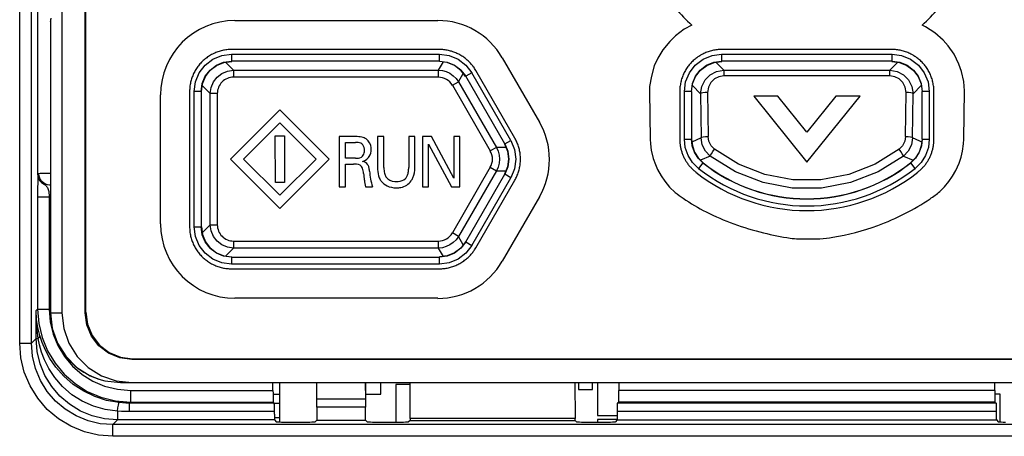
# Model space of a CAD drawing. Extents: x 35 to 410, y 33 to 287.
# Tile 19 of 65: x 62.94 to 77.04, y 192.46 to 198.42. Entities that reach past the tile are written whole.
import ezdxf

# ---------------------------------------------------------------- set-up
doc = ezdxf.new("R2010")
doc.units = 0
doc.header["$LTSCALE"] = 23.1
doc.layers.get('0').update_dxf_attribs({"linetype": 'CONTINUOUS'})
doc.layers.add('ALL_FEATURES', color=7, linetype='CONTINUOUS')

msp = doc.modelspace()

# ---------------------------------------------------------------- linework, layer by layer
at = {"color": 7, "linetype": 'CONTINUOUS'}
for p, q in [((63.543, 227.558), (63.543, 194.225)), ((63.877, 194.224), (63.877, 227.559)), ((63.886, 194.233), (63.886, 227.55)), ((63.382, 198.422), (63.381, 198.401)), ((63.381, 198.397), (63.381, 198.401)), ((63.381, 198.397), (63.381, 194.225)), ((65.862, 197.81), (65.974, 197.825)), ((69.059, 197.81), (68.947, 197.825)), ((72.879, 197.81), (72.991, 197.825)), ((75.425, 197.825), (75.537, 197.81)), ((69.322, 197.608), (69.253, 197.698)), ((65.541, 197.392), (65.556, 197.504)), ((72.558, 197.392), (72.573, 197.504)), ((75.843, 197.504), (75.858, 197.392)), ((72.654, 196.442), (72.723, 196.373)), ((72.826, 196.468), (72.685, 196.411)), ((75.59, 196.468), (75.731, 196.411)), ((75.762, 196.442), (75.693, 196.373)), ((69.924, 196.313), (69.88, 196.208)), ((65.541, 195.458), (65.556, 195.346)), ((69.322, 195.242), (69.253, 195.152)), ((65.863, 195.04), (65.975, 195.025)), ((69.059, 195.04), (68.947, 195.025)), ((83.873, 193.558), (64.543, 193.558)), ((64.552, 193.566), (83.864, 193.566)), ((64.381, 193.225), (84.035, 193.225)), ((68.108, 193.058), (68.108, 193.225)), ((68.324, 193.2), (68.324, 192.656)), ((68.528, 193.2), (68.324, 193.2)), ((70.941, 193.225), (70.941, 193.125)), ((70.941, 193.125), (71.141, 193.125)), ((71.141, 193.125), (71.141, 193.225)), ((71.213, 193.225), (71.213, 192.753)), ((66.566, 193.058), (66.658, 193.058)), ((67.891, 193.058), (68.108, 193.058)), ((76.975, 193.058), (76.899, 193.058)), ((76.975, 192.657), (76.975, 193.058)), ((66.658, 192.925), (66.584, 192.925)), ((66.587, 192.725), (66.658, 192.725)), ((71.213, 192.753), (71.496, 192.753)), ((71.213, 192.697), (71.213, 192.656)), ((71.495, 192.697), (71.213, 192.697))]:
    msp.add_line(p, q, dxfattribs=at)
at = {"color": 9, "linetype": 'CONTINUOUS'}
for p, q in [((63.381, 198.401), (63.381, 194.225)), ((65.972, 197.928), (65.972, 197.828)), ((65.972, 197.928), (68.949, 197.928)), ((68.949, 197.828), (68.949, 197.928)), ((72.988, 197.928), (72.988, 197.828)), ((72.988, 197.928), (75.428, 197.928)), ((75.428, 197.828), (75.428, 197.928)), ((66.001, 197.698), (65.886, 197.813)), ((65.972, 197.828), (65.975, 197.825)), ((68.949, 197.828), (65.972, 197.828)), ((69.001, 197.818), (68.932, 197.698)), ((68.947, 197.825), (68.949, 197.828)), ((73.019, 197.697), (72.903, 197.813)), ((72.988, 197.828), (72.991, 197.825)), ((75.428, 197.828), (72.988, 197.828)), ((75.513, 197.813), (75.397, 197.697)), ((75.425, 197.825), (75.428, 197.828)), ((66.001, 197.698), (66.001, 197.598)), ((66.001, 197.698), (68.932, 197.698)), ((68.932, 197.698), (68.932, 197.598)), ((69.22, 197.532), (69.289, 197.651)), ((69.41, 197.661), (69.324, 197.611)), ((69.97, 196.692), (69.41, 197.661)), ((73.019, 197.697), (73.019, 197.617)), ((73.019, 197.697), (75.397, 197.697)), ((75.397, 197.617), (75.397, 197.697)), ((68.932, 197.598), (66.001, 197.598)), ((69.134, 197.482), (69.22, 197.532)), ((69.22, 197.532), (69.763, 196.591)), ((69.324, 197.611), (69.322, 197.608)), ((69.884, 196.642), (69.324, 197.611)), ((75.397, 197.617), (73.019, 197.617)), ((65.438, 195.455), (65.438, 197.395)), ((65.538, 197.395), (65.438, 197.395)), ((65.538, 197.395), (65.538, 195.455)), ((65.541, 197.392), (65.538, 197.395)), ((65.553, 197.48), (65.668, 197.365)), ((65.668, 195.485), (65.668, 197.365)), ((65.768, 197.365), (65.668, 197.365)), ((65.768, 197.365), (65.768, 195.485)), ((69.134, 197.482), (69.676, 196.542)), ((72.455, 196.712), (72.455, 197.395)), ((72.555, 197.395), (72.455, 197.395)), ((72.555, 197.395), (72.555, 196.712)), ((72.558, 197.392), (72.555, 197.395)), ((72.57, 197.48), (72.688, 197.362)), ((72.688, 197.362), (72.695, 196.731)), ((72.788, 197.381), (72.795, 196.75)), ((75.621, 196.75), (75.628, 197.381)), ((75.721, 196.731), (75.728, 197.362)), ((75.728, 197.362), (75.846, 197.48)), ((75.861, 197.395), (75.858, 197.392)), ((75.861, 196.712), (75.861, 197.395)), ((75.961, 197.395), (75.861, 197.395)), ((75.961, 197.395), (75.961, 196.712)), ((69.884, 196.642), (69.97, 196.692)), ((72.455, 196.712), (72.555, 196.712)), ((72.555, 196.712), (72.558, 196.713)), ((72.695, 196.731), (72.563, 196.668)), ((75.824, 196.682), (75.721, 196.731)), ((75.853, 196.668), (75.824, 196.682)), ((75.858, 196.713), (75.861, 196.712)), ((75.861, 196.712), (75.961, 196.712)), ((69.763, 196.591), (69.676, 196.542)), ((69.901, 196.591), (69.763, 196.591)), ((69.88, 196.642), (69.884, 196.642)), ((72.72, 196.372), (72.658, 196.293)), ((75.758, 196.293), (75.696, 196.372)), ((69.676, 196.308), (69.134, 195.368)), ((69.763, 196.259), (69.22, 195.318)), ((69.676, 196.308), (69.763, 196.259)), ((69.763, 196.259), (69.901, 196.259)), ((69.324, 195.239), (69.884, 196.208)), ((69.41, 195.189), (69.97, 196.158)), ((69.884, 196.208), (69.88, 196.208)), ((69.97, 196.158), (69.884, 196.208)), ((65.438, 195.455), (65.538, 195.455)), ((65.538, 195.455), (65.541, 195.458)), ((65.668, 195.485), (65.553, 195.37)), ((65.668, 195.485), (65.768, 195.485)), ((66.001, 195.252), (66.001, 195.152)), ((66.001, 195.252), (68.932, 195.252)), ((68.932, 195.252), (68.932, 195.152)), ((69.22, 195.318), (69.134, 195.368)), ((69.289, 195.199), (69.22, 195.318)), ((69.322, 195.242), (69.324, 195.239)), ((69.324, 195.239), (69.41, 195.189)), ((65.886, 195.037), (66.001, 195.152)), ((68.932, 195.152), (66.001, 195.152)), ((68.932, 195.152), (69.001, 195.032)), ((65.975, 195.025), (65.972, 195.022)), ((65.972, 195.022), (65.972, 194.922)), ((65.972, 195.022), (68.949, 195.022)), ((68.949, 195.022), (68.947, 195.025)), ((68.949, 194.922), (68.949, 195.022)), ((68.949, 194.922), (65.972, 194.922)), ((63.381, 194.225), (63.543, 194.225)), ((63.886, 194.233), (63.877, 194.224)), ((64.543, 193.558), (64.552, 193.566))]:
    msp.add_line(p, q, dxfattribs=at)
at = {"color": 7, "linetype": 'CONTINUOUS'}
for points in [[(63.386, 198.442), (63.384, 198.436), (63.382, 198.422)], [(65.556, 197.504), (65.599, 197.608), (65.668, 197.698), (65.758, 197.767), (65.862, 197.81)], [(69.253, 197.698), (69.164, 197.767), (69.059, 197.81)], [(72.573, 197.504), (72.616, 197.608), (72.685, 197.698), (72.775, 197.767), (72.879, 197.81)], [(75.537, 197.81), (75.641, 197.767), (75.731, 197.698), (75.8, 197.608), (75.843, 197.504)], [(72.558, 196.713), (72.569, 196.616), (72.601, 196.524), (72.654, 196.442)], [(75.858, 196.713), (75.847, 196.616), (75.815, 196.524), (75.762, 196.442)], [(69.88, 196.642), (69.924, 196.537), (69.938, 196.425), (69.924, 196.313)], [(65.556, 195.346), (65.599, 195.242), (65.668, 195.152), (65.758, 195.083), (65.863, 195.04)], [(69.253, 195.152), (69.164, 195.083), (69.059, 195.04)], [(63.543, 194.225), (63.569, 194.002), (63.643, 193.791), (63.762, 193.601), (63.92, 193.443), (64.11, 193.324), (64.322, 193.25), (64.544, 193.225)], [(64.543, 193.558), (64.371, 193.58), (64.21, 193.647), (64.072, 193.753), (63.966, 193.891), (63.899, 194.052), (63.877, 194.224)], [(63.886, 194.233), (63.908, 194.06), (63.975, 193.9), (64.081, 193.761), (64.219, 193.656), (64.38, 193.589), (64.552, 193.566)], [(64.074, 193.273), (64.159, 193.25), (64.381, 193.225)]]:
    msp.add_lwpolyline(points, dxfattribs=at)
at = {"color": 9, "linetype": 'CONTINUOUS'}
for points in [[(65.438, 197.395), (65.456, 197.532), (65.51, 197.661), (65.595, 197.772), (65.705, 197.857), (65.835, 197.91), (65.972, 197.928)], [(68.949, 197.928), (69.086, 197.91), (69.215, 197.856), (69.326, 197.771), (69.41, 197.661)], [(72.455, 197.395), (72.473, 197.532), (72.526, 197.661), (72.611, 197.772), (72.722, 197.857), (72.851, 197.91), (72.988, 197.928)], [(75.428, 197.928), (75.565, 197.91), (75.694, 197.857), (75.805, 197.772), (75.89, 197.661), (75.943, 197.532), (75.961, 197.395)], [(65.538, 197.395), (65.553, 197.507), (65.596, 197.611), (65.665, 197.701), (65.755, 197.77), (65.859, 197.813), (65.972, 197.828)], [(68.949, 197.828), (69.061, 197.813), (69.165, 197.77), (69.255, 197.701), (69.324, 197.611)], [(72.555, 197.395), (72.57, 197.507), (72.613, 197.611), (72.682, 197.701), (72.772, 197.77), (72.876, 197.813), (72.988, 197.828)], [(75.428, 197.828), (75.54, 197.813), (75.644, 197.77), (75.734, 197.701), (75.803, 197.611), (75.846, 197.507), (75.861, 197.395)], [(65.765, 197.6), (65.834, 197.653), (65.915, 197.687), (66.001, 197.698)], [(68.932, 197.698), (68.99, 197.693), (69.046, 197.678), (69.098, 197.654)], [(69.098, 197.654), (69.146, 197.62), (69.187, 197.579), (69.22, 197.532)], [(72.688, 197.362), (72.704, 197.467), (72.751, 197.56), (72.825, 197.634), (72.917, 197.681), (73.019, 197.697)], [(75.397, 197.697), (75.499, 197.681), (75.591, 197.634), (75.665, 197.56), (75.712, 197.467), (75.728, 197.362)], [(65.668, 197.365), (65.68, 197.451), (65.713, 197.531), (65.765, 197.6)], [(73.019, 197.617), (72.949, 197.606), (72.885, 197.574), (72.833, 197.522), (72.799, 197.456), (72.788, 197.381)], [(75.628, 197.381), (75.617, 197.456), (75.583, 197.522), (75.531, 197.574), (75.467, 197.606), (75.397, 197.617)], [(72.788, 197.381), (72.751, 197.38), (72.719, 197.375), (72.697, 197.369), (72.688, 197.362)], [(75.728, 197.362), (75.719, 197.369), (75.697, 197.375), (75.665, 197.38), (75.628, 197.381)], [(69.97, 196.692), (70.023, 196.564), (70.042, 196.425), (70.023, 196.286), (69.97, 196.158)], [(72.658, 196.293), (72.573, 196.377), (72.509, 196.479), (72.468, 196.593), (72.455, 196.712)], [(72.72, 196.372), (72.651, 196.44), (72.598, 196.523), (72.566, 196.615), (72.555, 196.712)], [(72.695, 196.731), (72.704, 196.738), (72.726, 196.744), (72.758, 196.749), (72.795, 196.75)], [(72.826, 196.468), (72.756, 196.541), (72.711, 196.631), (72.695, 196.731)], [(72.887, 196.567), (72.838, 196.617), (72.806, 196.681), (72.795, 196.75)], [(75.621, 196.75), (75.61, 196.681), (75.578, 196.617), (75.529, 196.567)], [(75.721, 196.731), (75.705, 196.631), (75.66, 196.541), (75.59, 196.468)], [(75.621, 196.75), (75.658, 196.749), (75.69, 196.744), (75.712, 196.738), (75.721, 196.731)], [(75.861, 196.712), (75.85, 196.615), (75.818, 196.523), (75.765, 196.44), (75.696, 196.372)], [(75.961, 196.712), (75.948, 196.593), (75.907, 196.479), (75.843, 196.377), (75.758, 196.293)], [(69.763, 196.591), (69.787, 196.539), (69.802, 196.483), (69.807, 196.425)], [(69.884, 196.642), (69.927, 196.537), (69.942, 196.425), (69.927, 196.313), (69.884, 196.208)], [(72.826, 196.468), (72.829, 196.48), (72.842, 196.503), (72.862, 196.534), (72.887, 196.567)], [(75.529, 196.567), (75.187, 196.353), (74.809, 196.205), (74.41, 196.13), (74.006, 196.13), (73.607, 196.205), (73.229, 196.353), (72.887, 196.567)], [(75.59, 196.468), (75.587, 196.48), (75.574, 196.503), (75.554, 196.534), (75.529, 196.567)], [(69.807, 196.425), (69.802, 196.367), (69.787, 196.311), (69.763, 196.259)], [(72.723, 196.373), (72.722, 196.372), (72.72, 196.372)], [(75.59, 196.468), (75.229, 196.243), (74.835, 196.089), (74.419, 196.011), (73.997, 196.011), (73.581, 196.089), (73.187, 196.243), (72.826, 196.468)], [(75.696, 196.372), (75.695, 196.372), (75.694, 196.372), (75.693, 196.373)], [(65.972, 194.922), (65.835, 194.94), (65.705, 194.993), (65.595, 195.078), (65.51, 195.189), (65.456, 195.318), (65.438, 195.455)], [(65.972, 195.022), (65.859, 195.037), (65.755, 195.08), (65.665, 195.149), (65.596, 195.239), (65.553, 195.343), (65.538, 195.455)], [(65.766, 195.249), (65.713, 195.318), (65.68, 195.398), (65.668, 195.485)], [(66.001, 195.152), (65.915, 195.163), (65.835, 195.196), (65.766, 195.249)], [(69.324, 195.239), (69.255, 195.149), (69.165, 195.08), (69.061, 195.037), (68.949, 195.022)], [(69.22, 195.318), (69.187, 195.271), (69.146, 195.23), (69.098, 195.196)], [(69.098, 195.196), (69.046, 195.172), (68.99, 195.157), (68.932, 195.152)], [(69.41, 195.189), (69.326, 195.079), (69.215, 194.994), (69.086, 194.94), (68.949, 194.922)], [(63.381, 194.225), (63.381, 194.225), (63.381, 194.225), (63.381, 194.225)], [(63.381, 194.225), (63.406, 194.002), (63.48, 193.791), (63.599, 193.602), (63.757, 193.443), (63.947, 193.324), (64.074, 193.273)]]:
    msp.add_lwpolyline(points, dxfattribs=at)
for centre, radius, start, end in [((66.001, 197.365), 0.233, 89.9627, 180.0361), ((68.932, 197.365), 0.233, 29.9927, 90.0095), ((69.475, 196.425), 0.233, 329.9894, 30.0103), ((74.208, 198.258), 2.403, 231.7404, 308.2596), ((74.208, 198.258), 2.503, 231.7404, 308.2596), ((66.001, 195.485), 0.233, 179.9651, 270.037), ((68.932, 195.485), 0.233, 269.9923, 330.0103)]:
    msp.add_arc(centre, radius, start, end, dxfattribs=at)
at = {"color": 7, "linetype": 'CONTINUOUS'}
for centre, radius, start, end in [((74.208, 198.258), 2.4, 231.7782, 308.2218), ((64.381, 194.225), 1, 180, 252.1528)]:
    msp.add_arc(centre, radius, start, end, dxfattribs=at)
at = {"layer": 'ALL_FEATURES', "color": 9, "linetype": 'CONTINUOUS'}
for p, q in [((62.939, 193.789), (62.939, 227.661)), ((63.106, 193.789), (63.106, 227.661)), ((63.199, 196.199), (63.199, 200.248)), ((63.199, 196.187), (63.198, 196.168)), ((63.198, 196.168), (63.198, 196.139)), ((63.199, 196.199), (63.199, 196.187)), ((63.196, 195.886), (63.196, 194.279)), ((63.196, 195.886), (63.362, 195.886)), ((63.362, 195.886), (63.362, 194.279)), ((63.173, 194.257), (63.196, 194.279)), ((63.173, 193.857), (63.173, 194.257)), ((63.196, 194.279), (63.362, 194.279)), ((63.106, 193.789), (63.173, 193.857)), ((63.173, 193.857), (63.202, 193.857)), ((62.939, 193.789), (63.106, 193.789)), ((64.529, 192.946), (64.529, 193.113)), ((64.529, 193.113), (66.565, 193.113)), ((67.891, 192.99), (67.191, 192.99)), ((76.899, 193.113), (71.517, 193.113)), ((64.529, 192.946), (64.512, 192.929)), ((64.512, 192.81), (64.512, 192.929)), ((66.583, 192.929), (64.512, 192.929)), ((64.529, 192.946), (66.568, 192.946)), ((67.892, 192.873), (67.191, 192.873)), ((76.917, 192.929), (71.499, 192.929)), ((76.901, 192.946), (71.515, 192.946)), ((64.34, 192.815), (64.34, 192.69)), ((66.586, 192.81), (64.512, 192.81)), ((76.919, 192.81), (71.497, 192.81)), ((64.272, 192.623), (64.34, 192.69)), ((64.272, 192.456), (64.272, 192.623)), ((84.144, 192.623), (64.272, 192.623)), ((66.588, 192.69), (64.34, 192.69)), ((71.494, 192.69), (76.922, 192.69)), ((84.144, 192.456), (64.272, 192.456))]:
    msp.add_line(p, q, dxfattribs=at)
at = {"layer": 'ALL_FEATURES', "color": 40, "linetype": 'CONTINUOUS'}
for p, q in [((66.021, 198.41), (68.924, 198.41)), ((72.563, 198.342), (72.451, 198.285)), ((75.905, 198.32), (75.858, 198.342)), ((72.451, 198.285), (72.329, 198.191)), ((76.042, 198.235), (75.905, 198.32)), ((76.159, 198.128), (76.042, 198.235)), ((72.245, 198.112), (72.146, 197.991)), ((72.329, 198.191), (72.245, 198.112)), ((76.23, 198.047), (76.159, 198.128)), ((68.949, 197.995), (65.972, 197.995)), ((72.146, 197.991), (72.076, 197.87)), ((75.428, 197.995), (72.988, 197.995)), ((76.316, 197.927), (76.23, 198.047)), ((76.384, 197.787), (76.316, 197.927)), ((69.848, 197.876), (70.38, 196.954)), ((72.076, 197.87), (72.024, 197.76)), ((76.421, 197.682), (76.384, 197.787)), ((70.028, 196.725), (69.468, 197.695)), ((72.024, 197.76), (71.982, 197.614)), ((76.455, 197.537), (76.421, 197.682)), ((71.982, 197.614), (71.957, 197.464)), ((76.464, 197.401), (76.455, 197.537)), ((65.372, 197.395), (65.372, 195.455)), ((71.957, 197.464), (71.957, 197.395)), ((71.957, 197.395), (71.964, 196.709)), ((72.388, 197.395), (72.388, 196.712)), ((76.028, 196.712), (76.028, 197.395)), ((76.456, 196.713), (76.464, 197.401)), ((64.954, 195.498), (64.954, 197.344)), ((73.447, 197.329), (74.21, 196.382)), ((73.795, 197.329), (73.447, 197.329)), ((74.21, 196.813), (73.795, 197.329)), ((74.625, 197.329), (74.21, 196.813)), ((74.21, 196.382), (74.973, 197.329)), ((74.973, 197.329), (74.625, 197.329)), ((65.956, 196.426), (66.663, 197.133)), ((66.663, 197.133), (67.37, 196.426)), ((66.663, 196.944), (66.144, 196.426)), ((67.182, 196.426), (66.663, 196.944)), ((66.599, 196.092), (66.596, 196.759)), ((66.596, 196.759), (66.73, 196.759)), ((66.73, 196.759), (66.73, 196.092)), ((67.515, 196.747), (67.515, 196.029)), ((67.749, 196.747), (67.515, 196.747)), ((67.603, 196.438), (67.603, 196.664)), ((67.603, 196.664), (67.746, 196.664)), ((68.063, 196.748), (68.063, 196.31)), ((68.154, 196.748), (68.063, 196.748)), ((68.154, 196.303), (68.154, 196.748)), ((68.509, 196.748), (68.509, 196.307)), ((68.596, 196.748), (68.509, 196.748)), ((68.596, 196.305), (68.596, 196.748)), ((68.708, 196.748), (68.708, 196.029)), ((68.834, 196.748), (68.708, 196.748)), ((69.155, 196.153), (68.834, 196.748)), ((69.155, 196.748), (69.155, 196.153)), ((69.238, 196.748), (69.155, 196.748)), ((69.238, 196.029), (69.238, 196.748)), ((71.964, 196.709), (71.969, 196.642)), ((71.969, 196.642), (71.98, 196.552)), ((76.453, 196.642), (76.456, 196.713)), ((68.791, 196.029), (68.791, 196.639)), ((68.791, 196.639), (69.123, 196.029)), ((71.98, 196.552), (72.009, 196.434)), ((76.416, 196.454), (76.437, 196.54)), ((76.437, 196.54), (76.453, 196.642)), ((66.663, 195.719), (65.956, 196.426)), ((66.144, 196.426), (66.663, 195.907)), ((66.663, 195.907), (67.182, 196.426)), ((67.37, 196.426), (66.663, 195.719)), ((67.746, 196.438), (67.603, 196.438)), ((72.009, 196.434), (72.041, 196.35)), ((76.343, 196.264), (76.387, 196.365)), ((76.387, 196.365), (76.416, 196.454)), ((67.605, 196.029), (67.605, 196.353)), ((67.605, 196.353), (67.718, 196.353)), ((72.041, 196.35), (72.072, 196.277)), ((72.072, 196.277), (72.123, 196.185)), ((76.294, 196.181), (76.343, 196.264)), ((66.73, 196.092), (66.599, 196.092)), ((69.468, 195.155), (70.028, 196.125)), ((72.123, 196.185), (72.176, 196.108)), ((72.176, 196.108), (72.243, 196.025)), ((76.177, 196.027), (76.243, 196.106)), ((76.243, 196.106), (76.294, 196.181)), ((67.515, 196.029), (67.605, 196.029)), ((67.891, 196.029), (67.988, 196.029)), ((68.708, 196.029), (68.791, 196.029)), ((69.123, 196.029), (69.238, 196.029)), ((72.243, 196.025), (72.325, 195.949)), ((76.112, 195.961), (76.177, 196.027)), ((70.38, 195.887), (69.847, 194.965)), ((65.972, 194.855), (68.949, 194.855)), ((68.924, 194.432), (66.021, 194.432))]:
    msp.add_line(p, q, dxfattribs=at)
at = {"layer": 'ALL_FEATURES', "color": 7, "linetype": 'CONTINUOUS'}
for p, q in [((66.565, 193.113), (66.565, 193.225)), ((66.658, 193.225), (66.658, 192.657)), ((67.191, 192.99), (67.195, 193.225)), ((67.887, 193.225), (67.891, 192.99)), ((67.891, 193.225), (67.891, 192.99)), ((68.527, 192.71), (68.528, 193.225)), ((70.888, 193.225), (70.889, 192.71)), ((71.517, 193.225), (71.517, 193.113)), ((76.899, 193.113), (76.899, 193.225)), ((66.568, 192.946), (66.583, 192.929)), ((67.191, 192.873), (67.191, 192.685)), ((67.892, 192.685), (67.892, 192.873)), ((71.515, 192.946), (71.499, 192.929)), ((76.901, 192.946), (76.917, 192.929)), ((68.527, 192.71), (68.527, 192.683)), ((70.889, 192.71), (68.527, 192.71)), ((70.889, 192.683), (70.889, 192.71)), ((66.588, 192.69), (66.617, 192.658)), ((67.063, 192.656), (66.717, 192.656)), ((67.191, 192.685), (67.163, 192.658)), ((67.191, 192.685), (67.892, 192.685)), ((67.92, 192.658), (67.892, 192.685)), ((68.402, 192.656), (68.019, 192.656)), ((68.527, 192.683), (68.502, 192.658)), ((68.527, 192.683), (70.889, 192.683)), ((70.914, 192.658), (70.889, 192.683)), ((71.365, 192.656), (71.014, 192.656)), ((71.494, 192.69), (71.465, 192.658)), ((76.922, 192.69), (76.951, 192.658))]:
    msp.add_line(p, q, dxfattribs=at)
at = {"layer": 'ALL_FEATURES', "color": 40, "linetype": 'CONTINUOUS'}
for points in [[(65.972, 197.995), (65.955, 197.994), (65.939, 197.994), (65.922, 197.993), (65.906, 197.991), (65.89, 197.989), (65.873, 197.986), (65.857, 197.984), (65.841, 197.98), (65.825, 197.976), (65.809, 197.972), (65.793, 197.967), (65.777, 197.962), (65.761, 197.957), (65.746, 197.951), (65.731, 197.944), (65.716, 197.937), (65.701, 197.93), (65.686, 197.922), (65.672, 197.914), (65.658, 197.906), (65.644, 197.897), (65.63, 197.888), (65.616, 197.878), (65.603, 197.868), (65.59, 197.858), (65.578, 197.847), (65.565, 197.836), (65.553, 197.825), (65.542, 197.813), (65.53, 197.801), (65.519, 197.789), (65.509, 197.776), (65.498, 197.763), (65.488, 197.75), (65.479, 197.736), (65.469, 197.723), (65.461, 197.709), (65.452, 197.695), (65.444, 197.68), (65.436, 197.665), (65.429, 197.651), (65.422, 197.636), (65.416, 197.62), (65.41, 197.605), (65.404, 197.589), (65.399, 197.574), (65.394, 197.558), (65.39, 197.542), (65.386, 197.526), (65.383, 197.509), (65.38, 197.493), (65.377, 197.477), (65.375, 197.46), (65.374, 197.444), (65.373, 197.427), (65.372, 197.411), (65.372, 197.395)], [(69.468, 197.695), (69.46, 197.708), (69.451, 197.722), (69.443, 197.735), (69.433, 197.748), (69.424, 197.761), (69.414, 197.774), (69.403, 197.786), (69.393, 197.798), (69.382, 197.81), (69.37, 197.822), (69.359, 197.833), (69.347, 197.844), (69.334, 197.854), (69.322, 197.864), (69.309, 197.874), (69.296, 197.884), (69.283, 197.893), (69.269, 197.902), (69.256, 197.91), (69.242, 197.918), (69.227, 197.926), (69.213, 197.933), (69.199, 197.94), (69.184, 197.947), (69.169, 197.953), (69.154, 197.958), (69.139, 197.964), (69.123, 197.969), (69.108, 197.973), (69.092, 197.977), (69.076, 197.981), (69.06, 197.984), (69.045, 197.987), (69.029, 197.989), (69.013, 197.991), (68.997, 197.993), (68.981, 197.994), (68.965, 197.994), (68.949, 197.995)], [(72.988, 197.995), (72.972, 197.994), (72.956, 197.994), (72.939, 197.993), (72.923, 197.991), (72.906, 197.989), (72.89, 197.986), (72.874, 197.984), (72.857, 197.98), (72.841, 197.976), (72.825, 197.972), (72.809, 197.967), (72.794, 197.962), (72.778, 197.957), (72.763, 197.951), (72.747, 197.944), (72.732, 197.937), (72.718, 197.93), (72.703, 197.922), (72.688, 197.914), (72.674, 197.906), (72.66, 197.897), (72.647, 197.888), (72.633, 197.878), (72.62, 197.868), (72.607, 197.858), (72.594, 197.847), (72.582, 197.836), (72.57, 197.825), (72.558, 197.813), (72.547, 197.801), (72.536, 197.789), (72.525, 197.776), (72.515, 197.763), (72.505, 197.75), (72.495, 197.736), (72.486, 197.723), (72.477, 197.709), (72.469, 197.695), (72.461, 197.68), (72.453, 197.665), (72.446, 197.651), (72.439, 197.636), (72.432, 197.62), (72.426, 197.605), (72.421, 197.589), (72.416, 197.574), (72.411, 197.558), (72.407, 197.542), (72.403, 197.526), (72.399, 197.509), (72.397, 197.493), (72.394, 197.477), (72.392, 197.46), (72.39, 197.444), (72.389, 197.427), (72.389, 197.411), (72.388, 197.395)], [(76.028, 197.395), (76.027, 197.411), (76.027, 197.427), (76.026, 197.444), (76.024, 197.46), (76.022, 197.477), (76.019, 197.493), (76.017, 197.509), (76.013, 197.526), (76.009, 197.542), (76.005, 197.558), (76, 197.574), (75.995, 197.589), (75.99, 197.605), (75.984, 197.62), (75.977, 197.636), (75.97, 197.651), (75.963, 197.665), (75.955, 197.68), (75.947, 197.695), (75.939, 197.709), (75.93, 197.723), (75.921, 197.736), (75.911, 197.75), (75.901, 197.763), (75.891, 197.776), (75.88, 197.789), (75.869, 197.801), (75.858, 197.813), (75.846, 197.825), (75.834, 197.836), (75.822, 197.847), (75.809, 197.858), (75.796, 197.868), (75.783, 197.878), (75.769, 197.888), (75.756, 197.897), (75.742, 197.906), (75.728, 197.914), (75.713, 197.922), (75.698, 197.93), (75.684, 197.937), (75.669, 197.944), (75.653, 197.951), (75.638, 197.957), (75.622, 197.962), (75.607, 197.967), (75.591, 197.972), (75.575, 197.976), (75.559, 197.98), (75.542, 197.984), (75.526, 197.986), (75.51, 197.989), (75.493, 197.991), (75.477, 197.993), (75.46, 197.994), (75.444, 197.994), (75.428, 197.995)], [(70.028, 196.125), (70.036, 196.139), (70.043, 196.153), (70.05, 196.168), (70.057, 196.182), (70.063, 196.197), (70.069, 196.212), (70.075, 196.227), (70.08, 196.242), (70.085, 196.258), (70.089, 196.273), (70.093, 196.289), (70.096, 196.305), (70.099, 196.321), (70.102, 196.337), (70.104, 196.353), (70.106, 196.369), (70.107, 196.385), (70.108, 196.401), (70.108, 196.417), (70.108, 196.433), (70.108, 196.449), (70.107, 196.465), (70.106, 196.481), (70.104, 196.497), (70.102, 196.513), (70.099, 196.529), (70.096, 196.545), (70.093, 196.561), (70.089, 196.577), (70.085, 196.592), (70.08, 196.608), (70.075, 196.623), (70.069, 196.638), (70.063, 196.653), (70.057, 196.668), (70.05, 196.682), (70.043, 196.697), (70.036, 196.711), (70.028, 196.725)], [(72.388, 196.712), (72.389, 196.699), (72.389, 196.687), (72.39, 196.675), (72.39, 196.663), (72.392, 196.65), (72.393, 196.638), (72.395, 196.626), (72.396, 196.614), (72.399, 196.602), (72.401, 196.59), (72.404, 196.578), (72.406, 196.566), (72.41, 196.554), (72.413, 196.542), (72.417, 196.53), (72.42, 196.518), (72.425, 196.507), (72.429, 196.495), (72.433, 196.484), (72.438, 196.472), (72.443, 196.461), (72.449, 196.45), (72.454, 196.439), (72.46, 196.428), (72.466, 196.417), (72.472, 196.407), (72.478, 196.396), (72.485, 196.386), (72.492, 196.375), (72.499, 196.365), (72.506, 196.355), (72.513, 196.345), (72.521, 196.336), (72.529, 196.326), (72.537, 196.317), (72.545, 196.308), (72.553, 196.299), (72.562, 196.29), (72.571, 196.281), (72.58, 196.273), (72.589, 196.264), (72.598, 196.256), (72.607, 196.248), (72.617, 196.241)], [(75.799, 196.241), (75.809, 196.248), (75.818, 196.256), (75.827, 196.264), (75.836, 196.273), (75.845, 196.281), (75.854, 196.29), (75.863, 196.299), (75.871, 196.308), (75.879, 196.317), (75.887, 196.326), (75.895, 196.336), (75.903, 196.345), (75.91, 196.355), (75.917, 196.365), (75.924, 196.375), (75.931, 196.386), (75.938, 196.396), (75.944, 196.407), (75.95, 196.417), (75.956, 196.428), (75.962, 196.439), (75.967, 196.45), (75.973, 196.461), (75.978, 196.472), (75.983, 196.484), (75.987, 196.495), (75.991, 196.507), (75.996, 196.518), (75.999, 196.53), (76.003, 196.542), (76.006, 196.554), (76.01, 196.566), (76.012, 196.578), (76.015, 196.59), (76.017, 196.602), (76.02, 196.614), (76.021, 196.626), (76.023, 196.638), (76.024, 196.651), (76.026, 196.663), (76.026, 196.675), (76.027, 196.687), (76.027, 196.699), (76.028, 196.712)], [(65.372, 195.455), (65.372, 195.439), (65.373, 195.423), (65.374, 195.406), (65.375, 195.39), (65.377, 195.373), (65.38, 195.357), (65.383, 195.341), (65.386, 195.324), (65.39, 195.308), (65.394, 195.292), (65.399, 195.276), (65.404, 195.261), (65.41, 195.245), (65.416, 195.23), (65.422, 195.214), (65.429, 195.199), (65.436, 195.185), (65.444, 195.17), (65.452, 195.155), (65.461, 195.141), (65.469, 195.127), (65.479, 195.114), (65.488, 195.1), (65.498, 195.087), (65.509, 195.074), (65.519, 195.061), (65.53, 195.049), (65.542, 195.037), (65.553, 195.025), (65.565, 195.014), (65.578, 195.003), (65.59, 194.992), (65.603, 194.982), (65.616, 194.972), (65.63, 194.962), (65.644, 194.953), (65.658, 194.944), (65.672, 194.936), (65.686, 194.928), (65.701, 194.92), (65.716, 194.913), (65.731, 194.906), (65.746, 194.899), (65.761, 194.893), (65.777, 194.888), (65.793, 194.883), (65.809, 194.878), (65.825, 194.874), (65.841, 194.87), (65.857, 194.866), (65.873, 194.864), (65.89, 194.861), (65.906, 194.859), (65.922, 194.857), (65.939, 194.856), (65.955, 194.856), (65.972, 194.855)], [(68.949, 194.855), (68.965, 194.856), (68.981, 194.856), (68.997, 194.857), (69.013, 194.859), (69.029, 194.861), (69.045, 194.863), (69.06, 194.866), (69.076, 194.869), (69.092, 194.873), (69.108, 194.877), (69.123, 194.881), (69.139, 194.886), (69.154, 194.892), (69.169, 194.897), (69.184, 194.903), (69.199, 194.91), (69.213, 194.917), (69.227, 194.924), (69.242, 194.932), (69.256, 194.94), (69.269, 194.948), (69.283, 194.957), (69.296, 194.966), (69.309, 194.976), (69.322, 194.986), (69.334, 194.996), (69.347, 195.006), (69.359, 195.017), (69.37, 195.028), (69.382, 195.04), (69.393, 195.052), (69.403, 195.064), (69.414, 195.076), (69.424, 195.089), (69.433, 195.102), (69.443, 195.115), (69.451, 195.128), (69.46, 195.142), (69.468, 195.155)]]:
    msp.add_lwpolyline(points, dxfattribs=at)
at = {"layer": 'ALL_FEATURES', "color": 9, "linetype": 'CONTINUOUS'}
for points in [[(63.381, 196.221), (63.323, 196.22), (63.272, 196.219), (63.234, 196.218), (63.209, 196.217)], [(63.198, 196.139), (63.197, 196.119), (63.197, 196.095), (63.197, 196.066), (63.196, 196.031), (63.196, 195.99), (63.196, 195.942), (63.196, 195.886)], [(63.209, 196.217), (63.209, 196.217), (63.207, 196.217), (63.205, 196.215), (63.202, 196.211), (63.201, 196.206), (63.199, 196.199)], [(63.199, 196.199), (63.206, 196.159), (63.224, 196.121), (63.252, 196.089), (63.289, 196.066)], [(63.209, 196.217), (63.213, 196.184), (63.221, 196.156), (63.232, 196.132), (63.245, 196.112), (63.259, 196.094), (63.274, 196.079), (63.289, 196.066)], [(63.381, 196.052), (63.365, 196.053), (63.337, 196.058), (63.308, 196.068), (63.28, 196.084), (63.255, 196.105), (63.235, 196.13), (63.221, 196.157), (63.212, 196.187), (63.209, 196.217)], [(63.289, 196.066), (63.299, 196.057), (63.308, 196.05), (63.316, 196.043), (63.324, 196.035), (63.33, 196.026), (63.337, 196.017), (63.342, 196.005), (63.347, 195.992), (63.351, 195.977), (63.354, 195.96), (63.357, 195.939), (63.36, 195.914), (63.362, 195.886)], [(63.362, 195.886), (63.377, 195.886), (63.381, 195.885)], [(63.225, 193.901), (63.198, 194.013), (63.181, 194.128), (63.173, 194.257)], [(63.202, 193.857), (63.187, 193.982), (63.177, 194.112), (63.173, 194.257)], [(63.196, 194.279), (63.212, 194.07), (63.26, 193.87), (63.338, 193.679), (63.445, 193.503), (63.578, 193.345), (63.733, 193.21), (63.907, 193.1), (64.101, 193.017), (64.31, 192.964), (64.529, 192.946)], [(63.362, 194.279), (63.377, 194.096), (63.419, 193.921), (63.487, 193.754), (63.581, 193.6), (63.697, 193.462), (63.833, 193.343), (63.985, 193.247)], [(64.34, 192.69), (64.152, 192.705), (63.976, 192.748), (63.808, 192.818), (63.653, 192.914), (63.515, 193.032), (63.397, 193.17), (63.301, 193.325), (63.232, 193.492), (63.188, 193.669), (63.173, 193.857)], [(63.202, 193.857), (63.217, 193.872), (63.225, 193.888), (63.225, 193.901)], [(64.34, 192.815), (64.163, 192.838), (63.995, 192.886), (63.835, 192.958), (63.687, 193.052), (63.554, 193.167), (63.442, 193.296), (63.355, 193.426), (63.293, 193.549), (63.25, 193.662), (63.221, 193.764), (63.202, 193.857)], [(64.359, 192.938), (64.181, 192.971), (64.014, 193.026), (63.855, 193.102), (63.706, 193.2), (63.571, 193.318), (63.457, 193.446), (63.37, 193.572), (63.306, 193.691), (63.259, 193.801), (63.225, 193.901)], [(64.272, 192.456), (64.067, 192.472), (63.866, 192.519), (63.671, 192.599), (63.493, 192.707), (63.334, 192.842), (63.197, 193), (63.087, 193.178), (63.005, 193.373), (62.956, 193.579), (62.939, 193.789)], [(64.272, 192.623), (64.092, 192.636), (63.917, 192.678), (63.747, 192.748), (63.59, 192.843), (63.451, 192.96), (63.332, 193.099), (63.235, 193.255), (63.164, 193.425), (63.12, 193.605), (63.106, 193.789)], [(63.985, 193.247), (64.154, 193.175), (64.338, 193.129), (64.529, 193.113)], [(64.34, 192.815), (64.346, 192.863), (64.352, 192.903), (64.356, 192.928), (64.359, 192.938)], [(64.512, 192.929), (64.46, 192.93), (64.409, 192.933), (64.359, 192.938)], [(64.512, 192.81), (64.453, 192.81), (64.396, 192.812), (64.34, 192.815)]]:
    msp.add_lwpolyline(points, dxfattribs=at)
at = {"layer": 'ALL_FEATURES', "color": 7, "linetype": 'CONTINUOUS'}
for points in [[(66.565, 193.113), (66.566, 193.07), (66.566, 193.03), (66.566, 192.996), (66.567, 192.969), (66.567, 192.952), (66.568, 192.946)], [(67.191, 192.873), (67.191, 192.915), (67.191, 192.955), (67.191, 192.99)], [(67.891, 192.99), (67.892, 192.955), (67.892, 192.915), (67.892, 192.873)], [(71.515, 192.946), (71.515, 192.952), (71.516, 192.969), (71.516, 192.996), (71.517, 193.03), (71.517, 193.07), (71.517, 193.113)], [(76.899, 193.113), (76.899, 193.07), (76.899, 193.03), (76.9, 192.996), (76.9, 192.969), (76.901, 192.952), (76.901, 192.946)], [(66.586, 192.771), (66.586, 192.848), (66.585, 192.881), (66.585, 192.907), (66.584, 192.923), (66.583, 192.929)], [(71.494, 192.69), (71.495, 192.696), (71.496, 192.712), (71.496, 192.738), (71.496, 192.771), (71.497, 192.848)], [(71.497, 192.848), (71.497, 192.881), (71.498, 192.907), (71.499, 192.923), (71.499, 192.929)], [(76.917, 192.929), (76.917, 192.923), (76.918, 192.907), (76.919, 192.881), (76.919, 192.848), (76.92, 192.771)], [(66.586, 192.771), (66.587, 192.738), (66.587, 192.712), (66.588, 192.696), (66.588, 192.69)], [(76.92, 192.771), (76.92, 192.738), (76.92, 192.712), (76.921, 192.696), (76.922, 192.69)], [(66.717, 192.656), (66.687, 192.656), (66.659, 192.657), (66.637, 192.657), (66.623, 192.658), (66.617, 192.658)], [(67.163, 192.658), (67.158, 192.658), (67.143, 192.657), (67.121, 192.657), (67.094, 192.656), (67.063, 192.656)], [(68.019, 192.656), (67.989, 192.656), (67.961, 192.657), (67.939, 192.657), (67.925, 192.658), (67.92, 192.658)], [(68.502, 192.658), (68.497, 192.658), (68.483, 192.657), (68.461, 192.657), (68.433, 192.656), (68.402, 192.656)], [(71.014, 192.656), (70.983, 192.656), (70.955, 192.657), (70.933, 192.657), (70.919, 192.658), (70.914, 192.658)], [(71.465, 192.658), (71.46, 192.658), (71.446, 192.657), (71.424, 192.657), (71.396, 192.656), (71.365, 192.656)], [(77.051, 192.656), (77.02, 192.656), (76.992, 192.657), (76.97, 192.657), (76.956, 192.658), (76.951, 192.658)]]:
    msp.add_lwpolyline(points, dxfattribs=at)
at = {"layer": 'ALL_FEATURES', "color": 40, "linetype": 'CONTINUOUS'}
for centre, radius, start, end in [((74.22, 200.181), 2.475, 212.2998, 227.9868), ((74.202, 200.181), 2.474, 311.998, 327.6853), ((66.021, 197.344), 1.066, 90, 180), ((68.924, 197.344), 1.066, 29.9698, 90), ((69.457, 196.421), 1.066, 0.0107, 30.0082), ((67.75, 196.404), 0.26, 82.1744, 90.8394), ((67.761, 196.388), 0.36, 77.7994, 92.0523), ((67.776, 196.562), 0.101, 42.8496, 84.7596), ((67.801, 196.566), 0.177, 56.4498, 77.9686), ((67.801, 196.575), 0.17, 3.8141, 54.9644), ((67.778, 196.534), 0.0966, 303.917, 348.8149), ((67.749, 196.553), 0.127, 357.6448, 37.3946), ((67.73, 196.547), 0.146, 347.4406, 0.2019), ((67.771, 196.566), 0.2, 328.7633, 0.4404), ((67.769, 196.568), 0.202, 359.9086, 5.2029), ((67.756, 196.617), 0.18, 266.558, 294.636), ((67.808, 196.544), 0.156, 284.5974, 318.1618), ((67.82, 196.27), 0.126, 36.1657, 77.3966), ((67.804, 196.55), 0.164, 317.7639, 327.7462), ((69.457, 196.421), 1.066, 329.9717, 0.0003), ((67.72, 195.931), 0.422, 84.5566, 90.199), ((67.764, 196.263), 0.0886, 22.3299, 92.3929), ((67.603, 196.206), 0.258, 2.8299, 20.3862), ((67.805, 196.272), 0.138, 14.9339, 31.9305), ((67.636, 196.226), 0.313, 5.1498, 14.9339), ((68.939, 196.317), 0.993, 183.6033, 196.8666), ((68.495, 196.292), 0.432, 177.6462, 194.4267), ((68.478, 196.295), 0.324, 178.5604, 192.9462), ((68.31, 196.257), 0.153, 193.2637, 213.1666), ((68.289, 196.278), 0.218, 338.0223, 351.9483), ((68.122, 196.3), 0.386, 352.1154, 1.0124), ((68.251, 196.294), 0.345, 336.8986, 1.8515), ((74.208, 198.258), 2.57, 231.7405, 308.2595), ((69.879, 196.414), 2.027, 185.5318, 188.2225), ((68.575, 196.21), 0.707, 186.9521, 194.8572), ((68.272, 196.238), 0.203, 195.3682, 212.6261), ((68.294, 196.251), 0.228, 212.2986, 217.5615), ((68.3, 196.257), 0.237, 217.9926, 244.5783), ((68.316, 196.266), 0.163, 214.7245, 268.0539), ((68.331, 196.34), 0.237, 265.0859, 270.2218), ((68.337, 196.303), 0.2, 268.4474, 300.4343), ((68.352, 196.253), 0.237, 281.1028, 323.8695), ((68.361, 196.247), 0.14, 303.7377, 338.8021), ((68.337, 196.265), 0.255, 323.7672, 335.3079), ((68.332, 196.335), 0.321, 245.3488, 270.0007), ((68.332, 196.323), 0.309, 270.0046, 282.2298), ((73.31, 197.143), 1.548, 230.499, 235.6679), ((74.893, 197.451), 1.925, 304.1038, 309.2905), ((74.024, 198.177), 2.805, 235.5275, 243.3975), ((74.132, 198.57), 3.278, 296.8629, 304.1403), ((74.391, 198.872), 3.591, 243.119, 249.9859), ((73.991, 198.846), 3.588, 290.068, 296.8798), ((66.021, 195.498), 1.066, 180, 270), ((74.539, 199.259), 4.005, 249.9052, 256.2666), ((73.988, 198.852), 3.595, 279.479, 290.0854), ((74.615, 199.557), 4.312, 256.2199, 261.3761), ((74.107, 196.358), 1.073, 262.5818, 269.1682), ((74.204, 201.567), 6.284, 268.9759, 270.0624), ((74.29, 196.967), 1.685, 267.2872, 279.8987), ((68.924, 195.497), 1.066, 269.978, 330.0312)]:
    msp.add_arc(centre, radius, start, end, dxfattribs=at)

doc.saveas('drawing.dxf')
